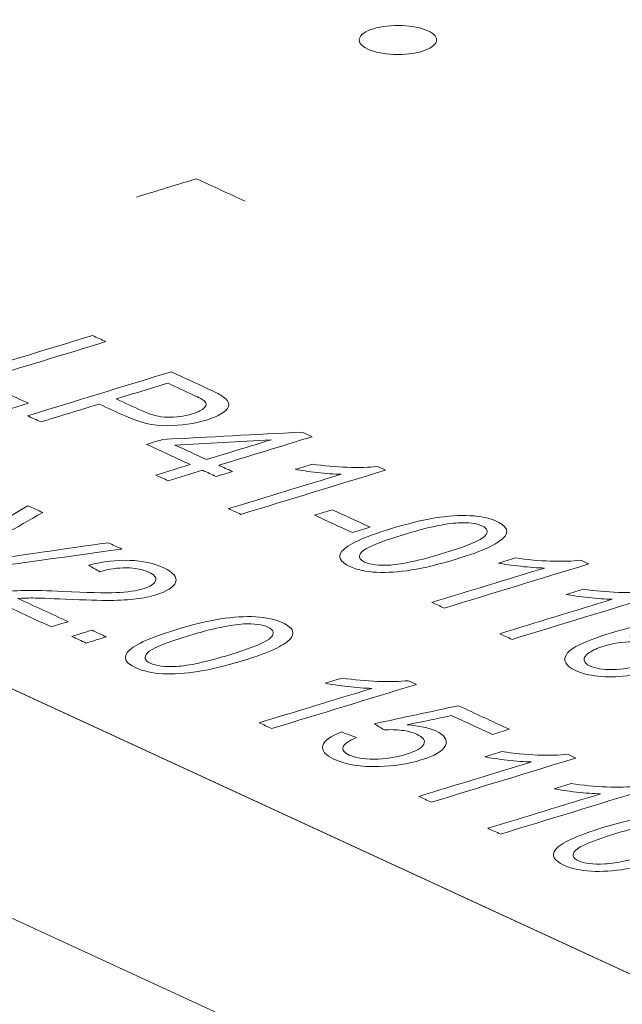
# Model space of a CAD drawing. Header units: inches. Extents: x -36 to 647, y 177 to 609.
# Tile 17 of 256: x 129.76 to 133.65, y 335.49 to 341.85. Entities that reach past the tile are written whole.
import ezdxf

# ---------------------------------------------------------------- set-up
doc = ezdxf.new("R2010")
doc.units = ezdxf.units.IN
doc.header["$MEASUREMENT"] = 0
doc.layers.add('1', color=7, linetype='Continuous')

# ---------------------------------------------------------------- blocks, each defined once
blk = doc.blocks.new('block 3937')
at = {"layer": '1', "color": 155, "lineweight": 18, "true_color": 0x4c7299}
blk.add_lwpolyline([(187.5425, 310.8486), (104.4965, 349.1571)], dxfattribs=at)
blk = doc.blocks.new('block 5247')
at = {"layer": '1', "color": 155, "lineweight": 18, "true_color": 0x4c7299}
blk.add_lwpolyline([(187.5425, 309.3656), (104.4965, 347.6741)], dxfattribs=at)
blk = doc.blocks.new('block 5857')
at = {"layer": '1', "color": 18, "lineweight": 13, "true_color": 0x4c0000}
blk.add_lwpolyline([(187.5425, 310.8486), (104.4965, 349.1571)], dxfattribs=at)
blk = doc.blocks.new('block 5890')
at = {"layer": '1', "color": 18, "lineweight": 13, "true_color": 0x4c0000}
blk.add_lwpolyline([(187.5425, 310.8486), (104.4965, 349.1571)], dxfattribs=at)
blk = doc.blocks.new('block 9164')
at = {"layer": '1', "color": 18, "lineweight": 13, "true_color": 0x4c0000}
blk.add_lwpolyline([(173.8181, 317.1795), (126.597, 338.9623), (114.7918, 344.408), (108.8891, 347.1308)], dxfattribs=at)
blk = doc.blocks.new('block 9548')
at = {"layer": '1', "color": 18, "lineweight": 13, "true_color": 0x4c0000}
blk.add_lwpolyline([(173.8181, 317.1795), (126.597, 338.9623), (114.7918, 344.408), (108.8891, 347.1308)], dxfattribs=at)
blk = doc.blocks.new('block 9640')
at = {"layer": '1', "color": 18, "lineweight": 13, "true_color": 0x4c0000}
blk.add_open_spline([(134.3746, 337.8546), (134.3663, 337.827), (134.3293, 337.8006), (134.2634, 337.7755), (134.2339, 337.7868), (134.2044, 337.7981), (134.1749, 337.8094), (134.2127, 337.8264), (134.2354, 337.841), (134.2426, 337.8532), (134.2536, 337.8731), (134.2431, 337.8904), (134.2115, 337.905), (134.186, 337.9167), (134.1537, 337.924), (134.1139, 337.9266), (134.0625, 337.93), (134.0044, 337.9276), (133.9397, 337.919), (133.8747, 337.9103), (133.7954, 337.8919), (133.7018, 337.8636), (133.7629, 337.8676), (133.8175, 337.8662), (133.8658, 337.8596), (133.9139, 337.853), (133.9532, 337.8426), (133.9837, 337.8286), (134.0369, 337.804), (134.0541, 337.7745), (134.0354, 337.7401), (134.0167, 337.7057), (133.9631, 337.6748), (133.8743, 337.6477), (133.816, 337.6299), (133.7529, 337.6174), (133.685, 337.6102), (133.6174, 337.603), (133.5546, 337.6024), (133.4971, 337.6084), (133.4397, 337.6145), (133.3914, 337.6266), (133.3524, 337.6445), (133.2858, 337.6752), (133.2664, 337.7111), (133.2946, 337.7519), (133.3229, 337.7926), (133.417, 337.8377), (133.5777, 337.8868), (133.7577, 337.9418), (133.9118, 337.9709), (134.0399, 337.9745), (134.1517, 337.9775), (134.2418, 337.9631), (134.3104, 337.9315), (134.3615, 337.9079), (134.383, 337.8823), (134.3746, 337.8546)], degree=3, knots=[0, 0, 0, 0, 1, 1, 1, 2, 2, 2, 3, 3, 3, 4, 4, 4, 5, 5, 5, 6, 6, 6, 7, 7, 7, 8, 8, 8, 9, 9, 9, 10, 10, 10, 11, 11, 11, 12, 12, 12, 13, 13, 13, 14, 14, 14, 15, 15, 15, 16, 16, 16, 17, 17, 17, 18, 18, 18, 19, 19, 19, 19], dxfattribs=at)
blk = doc.blocks.new('block 9643')
at = {"layer": '1', "color": 18, "lineweight": 13, "true_color": 0x4c0000}
blk.add_open_spline([(132.3228, 337.5552), (132.0113, 337.46), (131.6998, 337.3648), (131.3882, 337.2697), (131.3611, 337.2822), (131.3339, 337.2947), (131.3067, 337.3073), (131.5494, 337.3814), (131.7921, 337.4556), (132.0348, 337.5297), (131.9889, 337.5308), (131.9371, 337.5346), (131.879, 337.5414), (131.8207, 337.5481), (131.7726, 337.5552), (131.7342, 337.5629), (131.771, 337.5741), (131.8078, 337.5854), (131.8446, 337.5966), (131.9202, 337.5848), (131.9965, 337.5775), (132.0733, 337.5748), (132.15, 337.5721), (132.2158, 337.5737), (132.2701, 337.5795), (132.2877, 337.5714), (132.3052, 337.5633), (132.3228, 337.5552)], degree=3, knots=[0, 0, 0, 0, 1, 1, 1, 2, 2, 2, 3, 3, 3, 4, 4, 4, 5, 5, 5, 6, 6, 6, 7, 7, 7, 8, 8, 8, 9, 9, 9, 9], dxfattribs=at)
blk = doc.blocks.new('block 9645')
at = {"layer": '1', "color": 18, "lineweight": 13, "true_color": 0x4c0000}
blk.add_open_spline([(130.7619, 339.1029), (130.8299, 339.0716), (130.8978, 339.0403), (130.9658, 339.0089), (131.1056, 339.0517), (131.2454, 339.0944), (131.3853, 339.1371), (131.1775, 339.1257), (130.9697, 339.1143), (130.7619, 339.1029)], degree=3, knots=[0, 0, 0, 0, 1, 1, 1, 2, 2, 2, 3, 3, 3, 3], dxfattribs=at)
blk = doc.blocks.new('block 9649')
at = {"layer": '1', "color": 18, "lineweight": 13, "true_color": 0x4c0000}
blk.add_open_spline([(131.207, 337.9461), (131.122, 337.9419), (131.0032, 337.9163), (130.8506, 337.8697), (130.6977, 337.823), (130.6088, 337.7861), (130.5838, 337.7589), (130.5586, 337.7316), (130.5649, 337.7094), (130.6022, 337.6921), (130.6398, 337.6748), (130.6964, 337.668), (130.7729, 337.6719), (130.849, 337.6757), (130.9636, 337.7007), (131.116, 337.7473), (131.2691, 337.794), (131.3581, 337.8311), (131.3829, 337.8582), (131.4077, 337.8854), (131.4014, 337.9078), (131.3633, 337.9253), (131.3259, 337.9426), (131.2737, 337.9495), (131.207, 337.9461)], degree=3, knots=[0, 0, 0, 0, 1, 1, 1, 2, 2, 2, 3, 3, 3, 4, 4, 4, 5, 5, 5, 6, 6, 6, 7, 7, 7, 8, 8, 8, 8], dxfattribs=at)
blk = doc.blocks.new('block 9652')
at = {"layer": '1', "color": 18, "lineweight": 13, "true_color": 0x4c0000}
blk.add_open_spline([(129.2287, 338.2659), (129.1987, 338.2797), (129.1687, 338.2935), (129.1387, 338.3074), (129.3632, 338.4417), (129.5876, 338.5761), (129.8121, 338.7104), (129.8438, 338.6958), (129.8755, 338.6812), (129.9072, 338.6666), (129.7393, 338.5712), (129.5714, 338.4758), (129.4036, 338.3804), (129.3633, 338.3575), (129.324, 338.3365), (129.286, 338.3178), (129.3473, 338.3285), (129.4099, 338.3386), (129.4742, 338.3478), (129.7597, 338.3888), (130.0446, 338.4304), (130.3297, 338.4717), (130.3596, 338.4579), (130.3895, 338.4441), (130.4194, 338.4303), (130.0225, 338.3755), (129.6256, 338.3207), (129.2287, 338.2659)], degree=3, knots=[0, 0, 0, 0, 1, 1, 1, 2, 2, 2, 3, 3, 3, 4, 4, 4, 5, 5, 5, 6, 6, 6, 7, 7, 7, 8, 8, 8, 9, 9, 9, 9], dxfattribs=at)
blk = doc.blocks.new('block 9655')
at = {"layer": '1', "color": 18, "lineweight": 13, "true_color": 0x4c0000}
blk.add_open_spline([(130.7181, 338.872), (130.6914, 338.8843), (130.6648, 338.8965), (130.6381, 338.9088), (130.7124, 338.9315), (130.7867, 338.9542), (130.861, 338.9769), (130.7669, 339.0203), (130.6727, 339.0638), (130.5786, 339.1072), (130.6135, 339.1179), (130.6484, 339.1285), (130.6834, 339.1392), (130.9834, 339.1549), (131.2835, 339.1707), (131.5835, 339.1864), (131.6053, 339.1764), (131.627, 339.1664), (131.6488, 339.1563), (131.4477, 339.0949), (131.2467, 339.0335), (131.0457, 338.9721), (131.075, 338.9585), (131.1043, 338.945), (131.1336, 338.9315), (131.0987, 338.9208), (131.0638, 338.9102), (131.0288, 338.8995), (130.9995, 338.913), (130.9702, 338.9265), (130.9409, 338.9401), (130.8666, 338.9174), (130.7923, 338.8947), (130.7181, 338.872)], degree=3, knots=[0, 0, 0, 0, 1, 1, 1, 2, 2, 2, 3, 3, 3, 4, 4, 4, 5, 5, 5, 6, 6, 6, 7, 7, 7, 8, 8, 8, 9, 9, 9, 10, 10, 10, 11, 11, 11, 11], dxfattribs=at)
blk = doc.blocks.new('block 9661')
at = {"layer": '1', "color": 18, "lineweight": 13, "true_color": 0x4c0000}
blk.add_open_spline([(133.8758, 338.1319), (133.5643, 338.0368), (133.2528, 337.9416), (132.9413, 337.8464), (132.9146, 337.8587), (132.888, 337.871), (132.8613, 337.8833), (133.104, 337.9574), (133.3467, 338.0316), (133.5894, 338.1057), (133.5439, 338.1066), (133.4926, 338.1102), (133.4351, 338.1167), (133.3775, 338.1231), (133.3299, 338.13), (133.292, 338.1374), (133.3288, 338.1487), (133.3656, 338.1599), (133.4025, 338.1712), (133.4771, 338.1598), (133.5526, 338.1528), (133.6287, 338.1504), (133.7049, 338.148), (133.7701, 338.1498), (133.8242, 338.1558), (133.8414, 338.1478), (133.8586, 338.1399), (133.8758, 338.1319)], degree=3, knots=[0, 0, 0, 0, 1, 1, 1, 2, 2, 2, 3, 3, 3, 4, 4, 4, 5, 5, 5, 6, 6, 6, 7, 7, 7, 8, 8, 8, 9, 9, 9, 9], dxfattribs=at)
blk = doc.blocks.new('block 9667')
at = {"layer": '1', "color": 18, "lineweight": 13, "true_color": 0x4c0000}
blk.add_open_spline([(133.7191, 337.8305), (133.6571, 337.8308), (133.5958, 337.8218), (133.5358, 337.8035), (133.4963, 337.7914), (133.4645, 337.7772), (133.4404, 337.7608), (133.4163, 337.7444), (133.405, 337.7285), (133.4072, 337.7131), (133.4094, 337.6975), (133.422, 337.6845), (133.4451, 337.6739), (133.4788, 337.6584), (133.5273, 337.651), (133.5904, 337.6516), (133.6537, 337.6522), (133.7187, 337.6629), (133.7856, 337.6833), (133.8499, 337.7029), (133.8887, 337.724), (133.9016, 337.7463), (133.9146, 337.7687), (133.9032, 337.7883), (133.8667, 337.8051), (133.8306, 337.8218), (133.7814, 337.8302), (133.7191, 337.8305)], degree=3, knots=[0, 0, 0, 0, 1, 1, 1, 2, 2, 2, 3, 3, 3, 4, 4, 4, 5, 5, 5, 6, 6, 6, 7, 7, 7, 8, 8, 8, 9, 9, 9, 9], dxfattribs=at)
blk = doc.blocks.new('block 9673')
at = {"layer": '1', "color": 18, "lineweight": 13, "true_color": 0x4c0000}
blk.add_open_spline([(132.1233, 338.9404), (131.8118, 338.8452), (131.5003, 338.75), (131.1888, 338.6548), (131.1621, 338.6671), (131.1355, 338.6794), (131.1088, 338.6917), (131.3515, 338.7658), (131.5943, 338.84), (131.837, 338.9142), (131.7914, 338.9151), (131.7401, 338.9187), (131.6826, 338.9251), (131.625, 338.9316), (131.5774, 338.9384), (131.5395, 338.9458), (131.5763, 338.9571), (131.6131, 338.9683), (131.65, 338.9796), (131.7246, 338.9682), (131.8001, 338.9613), (131.8762, 338.9588), (131.9524, 338.9564), (132.0176, 338.9582), (132.0717, 338.9642), (132.0889, 338.9562), (132.1061, 338.9483), (132.1233, 338.9404)], degree=3, knots=[0, 0, 0, 0, 1, 1, 1, 2, 2, 2, 3, 3, 3, 4, 4, 4, 5, 5, 5, 6, 6, 6, 7, 7, 7, 8, 8, 8, 9, 9, 9, 9], dxfattribs=at)
blk = doc.blocks.new('block 9679')
at = {"layer": '1', "color": 18, "lineweight": 13, "true_color": 0x4c0000}
blk.add_open_spline([(130.1887, 337.823), (130.1578, 337.8373), (130.1268, 337.8516), (130.0958, 337.8659), (130.1392, 337.8791), (130.1827, 337.8924), (130.2261, 337.9056), (130.257, 337.8914), (130.288, 337.8771), (130.319, 337.8628), (130.2756, 337.8495), (130.2321, 337.8363), (130.1887, 337.823)], degree=3, knots=[0, 0, 0, 0, 1, 1, 1, 2, 2, 2, 3, 3, 3, 4, 4, 4, 4], dxfattribs=at)
blk = doc.blocks.new('block 9683')
at = {"layer": '1', "color": 18, "lineweight": 13, "true_color": 0x4c0000}
blk.add_open_spline([(129.7055, 339.339), (129.5699, 339.4016), (129.4343, 339.4641), (129.2987, 339.5267), (129.609, 339.6215), (129.9192, 339.7163), (130.2295, 339.811), (130.2582, 339.7978), (130.2869, 339.7846), (130.3156, 339.7713), (130.0419, 339.6877), (129.7682, 339.6041), (129.4946, 339.5205), (129.6015, 339.4712), (129.7084, 339.4219), (129.8153, 339.3726), (129.7787, 339.3614), (129.7421, 339.3502), (129.7055, 339.339)], degree=3, knots=[0, 0, 0, 0, 1, 1, 1, 2, 2, 2, 3, 3, 3, 4, 4, 4, 5, 5, 5, 6, 6, 6, 6], dxfattribs=at)
blk = doc.blocks.new('block 9685')
at = {"layer": '1', "color": 18, "lineweight": 13, "true_color": 0x4c0000}
blk.add_open_spline([(130.7151, 339.5028), (130.6042, 339.4689), (130.4932, 339.435), (130.3823, 339.4011), (130.4383, 339.3753), (130.4944, 339.3494), (130.5504, 339.3236), (130.6061, 339.2979), (130.6607, 339.2842), (130.7135, 339.2825), (130.7665, 339.2807), (130.8201, 339.2881), (130.8737, 339.3045), (130.9127, 339.3164), (130.9392, 339.3297), (130.953, 339.3445), (130.9669, 339.3595), (130.9672, 339.3734), (130.9536, 339.3865), (130.9446, 339.3948), (130.9206, 339.4081), (130.8816, 339.426), (130.8261, 339.4516), (130.7706, 339.4772), (130.7151, 339.5028)], degree=3, knots=[0, 0, 0, 0, 1, 1, 1, 2, 2, 2, 3, 3, 3, 4, 4, 4, 5, 5, 5, 6, 6, 6, 7, 7, 7, 8, 8, 8, 8], dxfattribs=at)
blk = doc.blocks.new('block 9688')
at = {"layer": '1', "color": 18, "lineweight": 13, "true_color": 0x4c0000}
blk.add_open_spline([(133.3543, 337.0794), (133.0428, 336.9842), (132.7313, 336.889), (132.4198, 336.7938), (132.3926, 336.8064), (132.3654, 336.8189), (132.3383, 336.8314), (132.581, 336.9056), (132.8237, 336.9797), (133.0664, 337.0539), (133.0205, 337.055), (132.9687, 337.0588), (132.9105, 337.0655), (132.8523, 337.0723), (132.8041, 337.0794), (132.7657, 337.087), (132.8025, 337.0983), (132.8394, 337.1096), (132.8762, 337.1208), (132.9517, 337.109), (133.0281, 337.1017), (133.1048, 337.099), (133.1816, 337.0962), (133.2473, 337.0979), (133.3017, 337.1036), (133.3192, 337.0955), (133.3368, 337.0875), (133.3543, 337.0794)], degree=3, knots=[0, 0, 0, 0, 1, 1, 1, 2, 2, 2, 3, 3, 3, 4, 4, 4, 5, 5, 5, 6, 6, 6, 7, 7, 7, 8, 8, 8, 9, 9, 9, 9], dxfattribs=at)
blk = doc.blocks.new('block 9689')
at = {"layer": '1', "color": 18, "lineweight": 13, "true_color": 0x4c0000}
blk.add_open_spline([(133.4376, 338.3341), (133.126, 338.2389), (132.8145, 338.1437), (132.503, 338.0486), (132.4764, 338.0609), (132.4497, 338.0732), (132.4231, 338.0854), (132.6658, 338.1596), (132.9085, 338.2337), (133.1512, 338.3079), (133.1057, 338.3088), (133.0544, 338.3124), (132.9969, 338.3188), (132.9392, 338.3253), (132.8916, 338.3321), (132.8537, 338.3396), (132.8906, 338.3508), (132.9274, 338.3621), (132.9642, 338.3733), (133.0388, 338.3619), (133.1144, 338.355), (133.1905, 338.3526), (133.2666, 338.3502), (133.3319, 338.352), (133.3859, 338.3579), (133.4031, 338.35), (133.4203, 338.342), (133.4376, 338.3341)], degree=3, knots=[0, 0, 0, 0, 1, 1, 1, 2, 2, 2, 3, 3, 3, 4, 4, 4, 5, 5, 5, 6, 6, 6, 7, 7, 7, 8, 8, 8, 9, 9, 9, 9], dxfattribs=at)
blk = doc.blocks.new('block 9690')
at = {"layer": '1', "color": 18, "lineweight": 13, "true_color": 0x4c0000}
blk.add_open_spline([(131.9093, 338.5366), (131.8274, 338.5744), (131.7456, 338.6121), (131.6637, 338.6499), (131.702, 338.6616), (131.7404, 338.6733), (131.7787, 338.685), (131.8606, 338.6473), (131.9424, 338.6095), (132.0243, 338.5717), (131.986, 338.56), (131.9476, 338.5483), (131.9093, 338.5366)], degree=3, knots=[0, 0, 0, 0, 1, 1, 1, 2, 2, 2, 3, 3, 3, 4, 4, 4, 4], dxfattribs=at)
blk = doc.blocks.new('block 9694')
at = {"layer": '1', "color": 18, "lineweight": 13, "true_color": 0x4c0000}
blk.add_open_spline([(130.5134, 340.7059), (130.6427, 340.7454), (130.772, 340.7849), (130.9012, 340.8244), (131.0064, 340.7759), (131.1116, 340.7274), (131.2168, 340.6788)], degree=3, knots=[0, 0, 0, 0, 1, 1, 1, 2, 2, 2, 2], dxfattribs=at)
blk = doc.blocks.new('block 9700')
at = {"layer": '1', "color": 18, "lineweight": 13, "true_color": 0x4c0000}
blk.add_open_spline([(133.8013, 336.8732), (133.4898, 336.778), (133.1783, 336.6828), (132.8668, 336.5876), (132.8396, 336.6002), (132.8124, 336.6127), (132.7853, 336.6252), (133.028, 336.6994), (133.2707, 336.7735), (133.5134, 336.8477), (133.4675, 336.8488), (133.4156, 336.8526), (133.3575, 336.8593), (133.2992, 336.8661), (133.2511, 336.8732), (133.2127, 336.8809), (133.2495, 336.8921), (133.2864, 336.9034), (133.3232, 336.9146), (133.3987, 336.9028), (133.475, 336.8955), (133.5518, 336.8928), (133.6286, 336.89), (133.6943, 336.8917), (133.7487, 336.8974), (133.7662, 336.8894), (133.7838, 336.8813), (133.8013, 336.8732)], degree=3, knots=[0, 0, 0, 0, 1, 1, 1, 2, 2, 2, 3, 3, 3, 4, 4, 4, 5, 5, 5, 6, 6, 6, 7, 7, 7, 8, 8, 8, 9, 9, 9, 9], dxfattribs=at)
blk = doc.blocks.new('block 9701')
at = {"layer": '1', "color": 18, "lineweight": 13, "true_color": 0x4c0000}
blk.add_open_spline([(129.8942, 339.252), (129.8654, 339.2653), (129.8367, 339.2785), (129.8079, 339.2918), (130.1182, 339.3866), (130.4284, 339.4814), (130.7386, 339.5762), (130.8205, 339.5384), (130.9024, 339.5006), (130.9842, 339.4629), (131.0274, 339.443), (131.0577, 339.4268), (131.0745, 339.4145), (131.0989, 339.3974), (131.111, 339.3807), (131.1112, 339.3641), (131.1114, 339.3476), (131.0987, 339.3305), (131.0737, 339.3126), (131.0486, 339.2947), (131.0124, 339.2788), (130.9662, 339.2647), (130.8872, 339.2405), (130.8026, 339.2282), (130.7125, 339.2276), (130.6224, 339.227), (130.5314, 339.2482), (130.4394, 339.2906), (130.3837, 339.3163), (130.3281, 339.342), (130.2725, 339.3676), (130.1464, 339.3291), (130.0203, 339.2905), (129.8942, 339.252)], degree=3, knots=[0, 0, 0, 0, 1, 1, 1, 2, 2, 2, 3, 3, 3, 4, 4, 4, 5, 5, 5, 6, 6, 6, 7, 7, 7, 8, 8, 8, 9, 9, 9, 10, 10, 10, 11, 11, 11, 11], dxfattribs=at)
blk = doc.blocks.new('block 9702')
at = {"layer": '1', "color": 18, "lineweight": 13, "true_color": 0x4c0000}
blk.add_open_spline([(130.4541, 337.7625), (130.4878, 337.8063), (130.5921, 337.8549), (130.7668, 337.9083), (130.8768, 337.9419), (130.9734, 337.9653), (131.0567, 337.9784), (131.1397, 337.9914), (131.2157, 337.9961), (131.2839, 337.9926), (131.3523, 337.9891), (131.4105, 337.9761), (131.4587, 337.9538), (131.4943, 337.9374), (131.5156, 337.9199), (131.5222, 337.9013), (131.5288, 337.8828), (131.5222, 337.8637), (131.5019, 337.8441), (131.4815, 337.8244), (131.4491, 337.804), (131.4048, 337.7828), (131.3603, 337.7615), (131.2919, 337.7368), (131.1997, 337.7086), (131.0904, 337.6753), (130.9944, 337.652), (130.9113, 337.6389), (130.8281, 337.6257), (130.7524, 337.6211), (130.6839, 337.6245), (130.6153, 337.628), (130.5568, 337.641), (130.5082, 337.6634), (130.4442, 337.6929), (130.426, 337.7259), (130.4541, 337.7625)], degree=3, knots=[0, 0, 0, 0, 1, 1, 1, 2, 2, 2, 3, 3, 3, 4, 4, 4, 5, 5, 5, 6, 6, 6, 7, 7, 7, 8, 8, 8, 9, 9, 9, 10, 10, 10, 11, 11, 11, 12, 12, 12, 12], dxfattribs=at)
blk = doc.blocks.new('block 9703')
at = {"layer": '1', "color": 18, "lineweight": 13, "true_color": 0x4c0000}
blk.add_open_spline([(132.593, 338.5999), (132.5086, 338.5954), (132.39, 338.5697), (132.2374, 338.5231), (132.0846, 338.4764), (131.9954, 338.4396), (131.9699, 338.4126), (131.9443, 338.3855), (131.9499, 338.3636), (131.9865, 338.3467), (132.0233, 338.3297), (132.0794, 338.3232), (132.1553, 338.3273), (132.231, 338.3313), (132.3453, 338.3565), (132.4977, 338.403), (132.6508, 338.4498), (132.74, 338.4868), (132.7653, 338.5137), (132.7906, 338.5406), (132.7849, 338.5627), (132.7476, 338.5799), (132.711, 338.5968), (132.6593, 338.6035), (132.593, 338.5999)], degree=3, knots=[0, 0, 0, 0, 1, 1, 1, 2, 2, 2, 3, 3, 3, 4, 4, 4, 5, 5, 5, 6, 6, 6, 7, 7, 7, 8, 8, 8, 8], dxfattribs=at)
blk = doc.blocks.new('block 9704')
at = {"layer": '1', "color": 18, "lineweight": 13, "true_color": 0x4c0000}
blk.add_open_spline([(131.7176, 337.1601), (131.7268, 337.1922), (131.7679, 337.2214), (131.8408, 337.2479), (131.8727, 337.2358), (131.9047, 337.2236), (131.9366, 337.2115), (131.8843, 337.1907), (131.8553, 337.1705), (131.8489, 337.1509), (131.8425, 337.1313), (131.8558, 337.1139), (131.8884, 337.0989), (131.9276, 337.0808), (131.9814, 337.0718), (132.05, 337.0719), (132.1186, 337.0721), (132.1872, 337.0826), (132.256, 337.1036), (132.321, 337.1235), (132.3594, 337.1452), (132.371, 337.1687), (132.3827, 337.1923), (132.3672, 337.2139), (132.3251, 337.2333), (132.2988, 337.2455), (132.2667, 337.2539), (132.2287, 337.2584), (132.1909, 337.263), (132.1527, 337.2641), (132.114, 337.2615), (132.0931, 337.2748), (132.0723, 337.288), (132.0514, 337.3012), (132.2322, 337.34), (132.4131, 337.3788), (132.5939, 337.4176), (132.7039, 337.3668), (132.814, 337.316), (132.924, 337.2653), (132.8876, 337.2541), (132.8512, 337.243), (132.8147, 337.2319), (132.7264, 337.2726), (132.6381, 337.3133), (132.5498, 337.3541), (132.4544, 337.3341), (132.3591, 337.3141), (132.2637, 337.2942), (132.3427, 337.2877), (132.404, 337.2744), (132.4478, 337.2542), (132.5057, 337.2274), (132.5263, 337.1962), (132.51, 337.1606), (132.4938, 337.1251), (132.4412, 337.0938), (132.3526, 337.0667), (132.2684, 337.041), (132.1781, 337.0269), (132.0817, 337.0243), (131.9637, 337.0211), (131.8679, 337.0362), (131.7943, 337.0701), (131.7339, 337.098), (131.7084, 337.128), (131.7176, 337.1601)], degree=3, knots=[0, 0, 0, 0, 1, 1, 1, 2, 2, 2, 3, 3, 3, 4, 4, 4, 5, 5, 5, 6, 6, 6, 7, 7, 7, 8, 8, 8, 9, 9, 9, 10, 10, 10, 11, 11, 11, 12, 12, 12, 13, 13, 13, 14, 14, 14, 15, 15, 15, 16, 16, 16, 17, 17, 17, 18, 18, 18, 19, 19, 19, 20, 20, 20, 21, 21, 21, 22, 22, 22, 22], dxfattribs=at)
blk = doc.blocks.new('block 9709')
at = {"layer": '1', "color": 18, "lineweight": 13, "true_color": 0x4c0000}
blk.add_open_spline([(133.2218, 336.4857), (133.2555, 336.5295), (133.3598, 336.5782), (133.5346, 336.6316), (133.6446, 336.6652), (133.7411, 336.6886), (133.8244, 336.7017), (133.9074, 336.7147), (133.9835, 336.7194), (134.0516, 336.7159), (134.12, 336.7123), (134.1782, 336.6993), (134.2264, 336.6771), (134.2621, 336.6606), (134.2833, 336.6432), (134.2899, 336.6246), (134.2965, 336.6061), (134.2899, 336.587), (134.2696, 336.5673), (134.2492, 336.5477), (134.2168, 336.5272), (134.1725, 336.506), (134.1281, 336.4847), (134.0596, 336.4601), (133.9675, 336.4319), (133.8582, 336.3985), (133.7621, 336.3753), (133.679, 336.3621), (133.5958, 336.349), (133.5201, 336.3443), (133.4517, 336.3478), (133.383, 336.3512), (133.3245, 336.3643), (133.2759, 336.3867), (133.2119, 336.4162), (133.1938, 336.4492), (133.2218, 336.4857)], degree=3, knots=[0, 0, 0, 0, 1, 1, 1, 2, 2, 2, 3, 3, 3, 4, 4, 4, 5, 5, 5, 6, 6, 6, 7, 7, 7, 8, 8, 8, 9, 9, 9, 10, 10, 10, 11, 11, 11, 12, 12, 12, 12], dxfattribs=at)
blk = doc.blocks.new('block 9710')
at = {"layer": '1', "color": 18, "lineweight": 13, "true_color": 0x4c0000}
blk.add_open_spline([(129.7469, 338.111), (129.8554, 338.0609), (129.9639, 338.0109), (130.0725, 337.9608), (130.0359, 337.9496), (129.9993, 337.9384), (129.9627, 337.9273), (129.8164, 337.9947), (129.6701, 338.0622), (129.5238, 338.1297), (129.5507, 338.1383), (129.5804, 338.145), (129.6126, 338.1495), (129.6658, 338.1572), (129.7248, 338.1615), (129.7901, 338.1626), (129.8555, 338.1637), (129.938, 338.1616), (130.0377, 338.1565), (130.193, 338.1486), (130.3075, 338.1462), (130.3813, 338.1492), (130.4552, 338.1522), (130.5136, 338.1604), (130.5567, 338.1736), (130.6022, 338.1875), (130.6287, 338.2045), (130.6368, 338.2247), (130.6449, 338.2448), (130.6302, 338.2635), (130.5931, 338.2806), (130.5537, 338.2988), (130.5058, 338.3081), (130.4493, 338.3089), (130.3927, 338.3098), (130.335, 338.3012), (130.2764, 338.2836), (130.2524, 338.2977), (130.2285, 338.3117), (130.2045, 338.3258), (130.2979, 338.3499), (130.3864, 338.3604), (130.4697, 338.3572), (130.5532, 338.354), (130.6263, 338.3378), (130.6894, 338.3087), (130.753, 338.2793), (130.7787, 338.2485), (130.7664, 338.2162), (130.7541, 338.1839), (130.7111, 338.1566), (130.638, 338.1343), (130.6007, 338.1228), (130.5586, 338.1141), (130.5117, 338.1082), (130.4649, 338.1022), (130.4091, 338.0989), (130.344, 338.0985), (130.2791, 338.098), (130.1826, 338.1006), (130.0545, 338.1064), (129.9479, 338.1112), (129.8775, 338.1139), (129.8433, 338.114), (129.8089, 338.1141), (129.7766, 338.1132), (129.7469, 338.111)], degree=3, knots=[0, 0, 0, 0, 1, 1, 1, 2, 2, 2, 3, 3, 3, 4, 4, 4, 5, 5, 5, 6, 6, 6, 7, 7, 7, 8, 8, 8, 9, 9, 9, 10, 10, 10, 11, 11, 11, 12, 12, 12, 13, 13, 13, 14, 14, 14, 15, 15, 15, 16, 16, 16, 17, 17, 17, 18, 18, 18, 19, 19, 19, 20, 20, 20, 21, 21, 21, 22, 22, 22, 22], dxfattribs=at)
blk = doc.blocks.new('block 9712')
at = {"layer": '1', "color": 18, "lineweight": 13, "true_color": 0x4c0000}
blk.add_open_spline([(133.9747, 336.6694), (133.8898, 336.6651), (133.7709, 336.6396), (133.6183, 336.593), (133.4654, 336.5463), (133.3765, 336.5093), (133.3515, 336.4822), (133.3264, 336.4549), (133.3326, 336.4326), (133.37, 336.4154), (133.4075, 336.3981), (133.4642, 336.3913), (133.5406, 336.3951), (133.6168, 336.3989), (133.7313, 336.424), (133.8837, 336.4705), (134.0368, 336.5173), (134.1258, 336.5544), (134.1506, 336.5815), (134.1754, 336.6087), (134.1691, 336.631), (134.131, 336.6486), (134.0937, 336.6658), (134.0414, 336.6728), (133.9747, 336.6694)], degree=3, knots=[0, 0, 0, 0, 1, 1, 1, 2, 2, 2, 3, 3, 3, 4, 4, 4, 5, 5, 5, 6, 6, 6, 7, 7, 7, 8, 8, 8, 8], dxfattribs=at)
blk = doc.blocks.new('block 9717')
at = {"layer": '1', "color": 18, "lineweight": 13, "true_color": 0x4c0000}
blk.add_open_spline([(130.5134, 340.7059), (130.6427, 340.7454), (130.772, 340.7849), (130.9012, 340.8244), (131.0064, 340.7759), (131.1116, 340.7274), (131.2168, 340.6788)], degree=3, knots=[0, 0, 0, 0, 1, 1, 1, 2, 2, 2, 2], dxfattribs=at)
blk = doc.blocks.new('block 9718')
at = {"layer": '1', "color": 18, "lineweight": 13, "true_color": 0x4c0000}
blk.add_open_spline([(131.8413, 338.4157), (131.8759, 338.4591), (131.9806, 338.5076), (132.1553, 338.561), (132.2653, 338.5946), (132.3617, 338.618), (132.4447, 338.6312), (132.5274, 338.6444), (132.603, 338.6493), (132.6705, 338.6461), (132.7383, 338.6429), (132.7957, 338.6302), (132.843, 338.6084), (132.8779, 338.5923), (132.8986, 338.5751), (132.9046, 338.5568), (132.9107, 338.5385), (132.9037, 338.5196), (132.883, 338.5001), (132.8623, 338.4806), (132.8296, 338.4603), (132.7851, 338.4392), (132.7405, 338.418), (132.6719, 338.3933), (132.5798, 338.3652), (132.4705, 338.3318), (132.3746, 338.3085), (132.2918, 338.2952), (132.2089, 338.2819), (132.1337, 338.277), (132.0659, 338.2802), (131.9979, 338.2833), (131.9401, 338.296), (131.8925, 338.318), (131.8297, 338.3469), (131.8125, 338.3795), (131.8413, 338.4157)], degree=3, knots=[0, 0, 0, 0, 1, 1, 1, 2, 2, 2, 3, 3, 3, 4, 4, 4, 5, 5, 5, 6, 6, 6, 7, 7, 7, 8, 8, 8, 9, 9, 9, 10, 10, 10, 11, 11, 11, 12, 12, 12, 12], dxfattribs=at)
blk = doc.blocks.new('block 9902')
at = {"layer": '1', "color": 18, "lineweight": 13, "true_color": 0x4c0000}
blk.add_lwpolyline([(132.0458, 341.7946), (132.0649, 341.7998), (132.0857, 341.8045), (132.1079, 341.8085), (132.1314, 341.8116), (132.1557, 341.8139), (132.1806, 341.8152), (132.2303, 341.8151), (132.2545, 341.8137), (132.2778, 341.8114), (132.3216, 341.8045), (132.3425, 341.7998), (132.3624, 341.7943), (132.3808, 341.788), (132.3976, 341.781), (132.4125, 341.7734), (132.4252, 341.7653), (132.4356, 341.7569), (132.4436, 341.7483), (132.4492, 341.7396), (132.4526, 341.7308), (132.4538, 341.7218), (132.4526, 341.7126), (132.4489, 341.7034), (132.4428, 341.6942), (132.4343, 341.6854), (132.4234, 341.6769), (132.4104, 341.6689), (132.3956, 341.6615), (132.3792, 341.6549), (132.3615, 341.6489), (132.3425, 341.6436), (132.3217, 341.639), (132.2994, 341.635), (132.276, 341.6319), (132.2516, 341.6296), (132.2268, 341.6282), (132.177, 341.6284), (132.1528, 341.6298), (132.1295, 341.6321), (132.0857, 341.6389), (132.0648, 341.6436), (132.045, 341.6492), (132.0265, 341.6555), (132.0097, 341.6625), (131.9948, 341.6701), (131.9822, 341.6781), (131.9718, 341.6866), (131.9638, 341.6952), (131.9581, 341.7039), (131.9547, 341.7127), (131.9536, 341.7217), (131.9548, 341.7309), (131.9584, 341.7401), (131.9645, 341.7492), (131.9731, 341.7581), (131.9839, 341.7666), (131.9969, 341.7746), (132.0117, 341.7819), (132.0281, 341.7886), (132.0458, 341.7946)], dxfattribs=at)
blk = doc.blocks.new('block 9911')
at = {"layer": '1', "color": 18, "lineweight": 13, "true_color": 0x4c0000}
blk.add_lwpolyline([(132.0458, 341.7946), (132.0649, 341.7998), (132.0857, 341.8045), (132.1079, 341.8085), (132.1314, 341.8116), (132.1557, 341.8139), (132.1806, 341.8152), (132.2303, 341.8151), (132.2545, 341.8137), (132.2778, 341.8114), (132.3216, 341.8045), (132.3425, 341.7998), (132.3624, 341.7943), (132.3808, 341.788), (132.3976, 341.781), (132.4125, 341.7734), (132.4252, 341.7653), (132.4356, 341.7569), (132.4436, 341.7483), (132.4492, 341.7396), (132.4526, 341.7308), (132.4538, 341.7218), (132.4526, 341.7126), (132.4489, 341.7034), (132.4428, 341.6942), (132.4343, 341.6854), (132.4234, 341.6769), (132.4104, 341.6689), (132.3956, 341.6615), (132.3792, 341.6549), (132.3615, 341.6489), (132.3425, 341.6436), (132.3217, 341.639), (132.2994, 341.635), (132.276, 341.6319), (132.2516, 341.6296), (132.2268, 341.6282), (132.177, 341.6284), (132.1528, 341.6298), (132.1295, 341.6321), (132.0857, 341.6389), (132.0648, 341.6436), (132.045, 341.6492), (132.0265, 341.6555), (132.0097, 341.6625), (131.9948, 341.6701), (131.9822, 341.6781), (131.9718, 341.6866), (131.9638, 341.6952), (131.9581, 341.7039), (131.9547, 341.7127), (131.9536, 341.7217), (131.9548, 341.7309), (131.9584, 341.7401), (131.9645, 341.7492), (131.9731, 341.7581), (131.9839, 341.7666), (131.9969, 341.7746), (132.0117, 341.7819), (132.0281, 341.7886), (132.0458, 341.7946)], dxfattribs=at)

msp = doc.modelspace()

# ---------------------------------------------------------------- block references
at = {"layer": '1'}
for name in ['block 9164', 'block 9548', 'block 3937', 'block 5857', 'block 5890', 'block 5247', 'block 9902', 'block 9911', 'block 9694', 'block 9717', 'block 9683', 'block 9701', 'block 9685', 'block 9655', 'block 9645', 'block 9673', 'block 9652', 'block 9690', 'block 9718', 'block 9703', 'block 9710', 'block 9689', 'block 9661', 'block 9702', 'block 9649', 'block 9640', 'block 9679', 'block 9667', 'block 9643', 'block 9704', 'block 9688', 'block 9700', 'block 9709', 'block 9712']:
    msp.add_blockref(name, (0, 0), dxfattribs=at)

doc.saveas('drawing.dxf')
